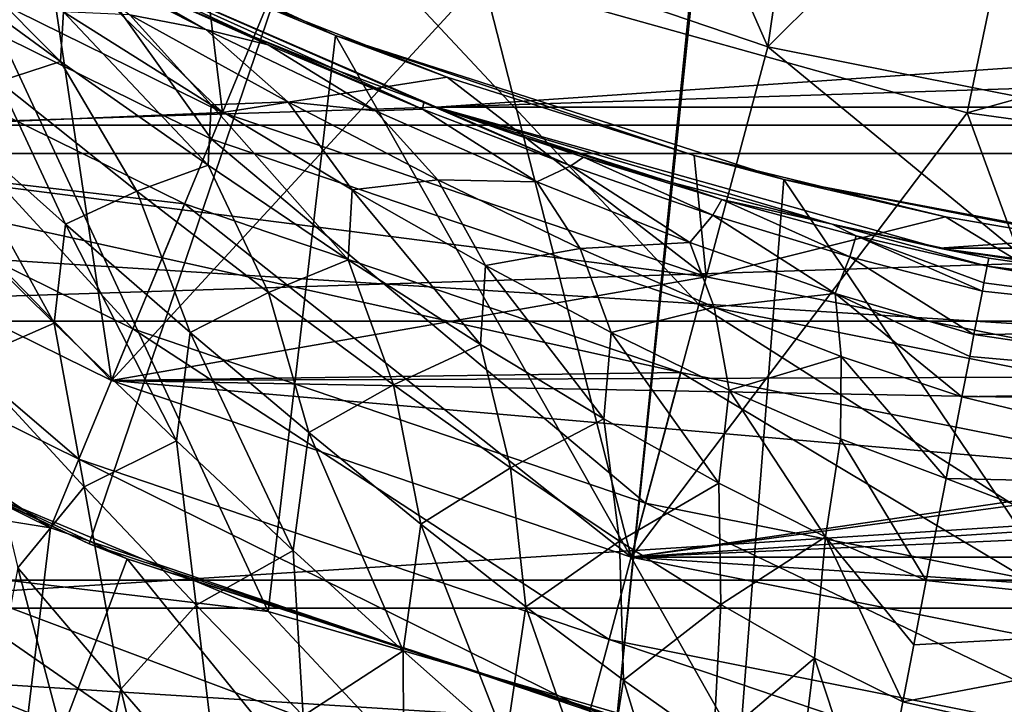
# Model space of a CAD drawing. Header units: metres. Extents: x -25 to 31, y -154 to 31.
# Tile 35 of 110: x -7.99 to -3.36, y -19.77 to -16.55. Entities that reach past the tile are written whole.
import ezdxf

# ---------------------------------------------------------------- set-up
doc = ezdxf.new("R2010")
doc.units = ezdxf.units.M
doc.layers.add('solid_FIT-WB-M-WASTE', color=7, linetype='CONTINUOUS')

msp = doc.modelspace()

# ---------------------------------------------------------------- linework, layer by layer
at = {"layer": 'solid_FIT-WB-M-WASTE'}
for points in [[(-4, -8.24264, 155.550003), (-10.022118, -17.883154, 155.550003), (-12.21831, -16.460951, 155.550003)], [(-4, -8.24264, 155.550003), (-7.663042, -19.01388, 155.550003), (-10.022118, -17.883154, 155.550003)], [(-4, -8.24264, 155.550003), (-5.179343, -19.834927, 155.550003), (-7.663042, -19.01388, 155.550003)], [(-4, -8.24264, 155.550003), (-4, -8.5, 155.550003), (-5.179343, -19.834927, 155.550003)], [(-4, -8.5, 155.550003), (-2.611139, -20.333027, 155.550003), (-5.179343, -19.834927, 155.550003)], [(-4, -8.5, 155.550003), (4, -8.5, 155.550003), (-2.611139, -20.333027, 155.550003)], [(-10.005287, -14.17451, 125), (-7.982016, -15.404863, 125), (-9.874999, -17.104, 125)], [(-20.144451, -14.635951, -5), (20.144436, -14.635973, -5), (18.151312, -17.045227, -5)], [(-20.144451, -14.635951, -5), (18.151312, -17.045227, -5), (-18.151327, -17.045212, -5)], [(-5.274629, -14.840511, 136.5), (-6.607373, -15.951254, 134.485275), (-4.468796, -16.677223, 134.485275)], [(-4.249539, -15.16588, 136.5), (-5.274629, -14.840511, 136.5), (-4.468796, -16.677223, 134.485275)], [(-8.632896, -14.952357, 134.485275), (-9.260183, -16.03883, 132.286728), (-7.08748, -17.11031, 132.286728)], [(-6.607373, -15.951254, 134.485275), (-8.632896, -14.952357, 134.485275), (-7.08748, -17.11031, 132.286728)], [(-3.204751, -15.420506, 136.5), (-4.249539, -15.16588, 136.5), (-4.468796, -16.677223, 134.485275)], [(-7.982016, -15.404863, 125), (-7.557984, -18.246626, 125), (-9.874999, -17.104, 125)], [(-7.982016, -15.404863, 125), (-5.810044, -16.348265, 125), (-7.557984, -18.246626, 125)], [(-3.204751, -15.420506, 136.5), (-4.468796, -16.677223, 134.485275), (-2.253757, -17.11784, 134.485275)], [(-6.820456, -19.332132, 113), (-8.953806, -18.44124, 113), (-8.514702, -15.688287, 113)], [(-6.503778, -16.622978, 113), (-8.514702, -15.688287, 113), (-7.11145, -16.372227, 118.073357)], [(-6.820456, -19.332132, 113), (-8.514702, -15.688287, 113), (-6.503778, -16.622978, 113)], [(-8.212215, -15.848723, 118.073357), (-9.192455, -15.921901, 119), (-7.035678, -16.985508, 119)], [(-7.11145, -16.372227, 118.073357), (-8.212215, -15.848723, 118.073357), (-7.035678, -16.985508, 119)], [(-7.035678, -16.985508, 119), (-9.192455, -15.921901, 119), (-9.874989, -17.104008, 119)], [(8.281183, -15.981927, 92.5), (-8.281161, -15.981938, 92.5), (-6.027803, -16.960703, 92.5)], [(-8.281161, -15.981938, 92.5), (-6.490128, -16.78923, 95.730965), (-6.088356, -16.939066, 95.549194)], [(-6.027803, -16.960703, 92.5), (-8.281161, -15.981938, 92.5), (-6.088356, -16.939066, 95.549194)], [(-8.281161, -15.981938, 92.5), (-7.314463, -16.446842, 96.191597), (-6.898772, -16.62549, 95.944252)], [(-8.281161, -15.981938, 92.5), (-6.898772, -16.62549, 95.944252), (-6.490128, -16.78923, 95.730965)], [(-6.607373, -15.951254, 134.485275), (-7.08748, -17.11031, 132.286728), (-4.793509, -17.889029, 132.286728)], [(-4.468796, -16.677223, 134.485275), (-6.607373, -15.951254, 134.485275), (-4.793509, -17.889029, 132.286728)], [(8.281183, -15.981927, 92.5), (-6.027803, -16.960703, 92.5), (6.027813, -16.960701, 92.5)], [(-8.523359, -16.215174, 100.405174), (-7.798144, -16.745296, 100.388519), (-8.507537, -16.034103, 99.384872)], [(-7.798144, -16.745296, 100.388519), (-7.783934, -16.511282, 99.37735), (-8.507537, -16.034103, 99.384872)], [(-3.529885, -16.987125, 126), (-5.810057, -16.348265, 126), (-3.326434, -16.008039, 127)], [(-3.529885, -16.987125, 126), (-3.326434, -16.008039, 127), (-1.115737, -16.311886, 127)], [(-9.260183, -16.03883, 132.286728), (-9.743591, -16.876102, 129.947311), (-7.457467, -18.003517, 129.947311)], [(-7.08748, -17.11031, 132.286728), (-9.260183, -16.03883, 132.286728), (-7.457467, -18.003517, 129.947311)], [(-7.949764, -16.16634, 97.350349), (-7.114295, -16.595154, 97.390656), (-7.737612, -16.252056, 96.476028)], [(-7.471189, -16.525452, 98.376045), (-7.114295, -16.595154, 97.390656), (-7.949764, -16.16634, 97.350349)], [(-8.088397, -16.840052, 101.393562), (-7.798144, -16.745296, 100.388519), (-8.523359, -16.215174, 100.405174)], [(-7.114295, -16.595154, 97.390656), (-7.574832, -16.328562, 96.362686), (-7.737612, -16.252056, 96.476028)], [(-1.183975, -17.309555, 126), (-3.529885, -16.987125, 126), (-1.115737, -16.311886, 127)], [(-12.845388, -17.178431, 158.550003), (13.919198, -16.32049, 158.550003), (-13.919399, -16.320318, 158.550003)], [(-12.845388, -17.178431, 158.550003), (12.845169, -17.178595, 158.550003), (13.919198, -16.32049, 158.550003)], [(-9.875013, -17.103992, 121), (-9.424944, -16.324608, 121), (-7.213596, -17.415125, 121)], [(-9.424961, -16.324602, 123.099998), (-9.87501, -17.103996, 124), (-7.557957, -18.246637, 124)], [(-7.213615, -17.415115, 123.099998), (-9.424961, -16.324602, 123.099998), (-7.557957, -18.246637, 124)], [(-9.424944, -16.324608, 121), (-9.424961, -16.324602, 123.099998), (-7.213615, -17.415115, 123.099998)], [(-7.213596, -17.415125, 121), (-9.424944, -16.324608, 121), (-7.213615, -17.415115, 123.099998)], [(-7.314463, -16.446842, 96.191597), (-7.574832, -16.328562, 96.362686), (-6.820398, -16.667068, 96.415451)], [(-7.114295, -16.595154, 97.390656), (-6.820398, -16.667068, 96.415451), (-7.574832, -16.328562, 96.362686)], [(-5.810044, -16.348265, 125), (-5.111654, -19.07704, 125), (-7.557984, -18.246626, 125)], [(-3.529885, -16.987125, 126), (-5.810044, -16.348265, 125), (-5.810057, -16.348265, 126)], [(-5.810044, -16.348265, 125), (-3.529861, -16.987127, 125), (-5.111654, -19.07704, 125)], [(-3.529885, -16.987125, 126), (-3.529861, -16.987127, 125), (-5.810044, -16.348265, 125)], [(-5.977601, -16.819357, 118.073357), (-7.11145, -16.372227, 118.073357), (-7.035678, -16.985508, 119)], [(-6.503778, -16.622978, 113), (-7.11145, -16.372227, 118.073357), (-5.977601, -16.819357, 118.073357)], [(-6.898772, -16.62549, 95.944252), (-7.314463, -16.446842, 96.191597), (-6.820398, -16.667068, 96.415451)], [(-7.798144, -16.745296, 100.388519), (-7.103261, -17.233728, 100.422531), (-7.783934, -16.511282, 99.37735)], [(-7.783934, -16.511282, 99.37735), (-7.088688, -16.950089, 99.415604), (-7.471189, -16.525452, 98.376045)], [(-7.103261, -17.233728, 100.422531), (-7.088688, -16.950089, 99.415604), (-7.783934, -16.511282, 99.37735)], [(-7.471189, -16.525452, 98.376045), (-6.728213, -16.93594, 98.43911), (-7.114295, -16.595154, 97.390656)], [(-7.088688, -16.950089, 99.415604), (-6.728213, -16.93594, 98.43911), (-7.471189, -16.525452, 98.376045)], [(-7.114295, -16.595154, 97.390656), (-6.315344, -16.977169, 97.478188), (-6.820398, -16.667068, 96.415451)], [(-6.728213, -16.93594, 98.43911), (-6.315344, -16.977169, 97.478188), (-7.114295, -16.595154, 97.390656)], [(-6.898772, -16.62549, 95.944252), (-6.820398, -16.667068, 96.415451), (-6.094141, -16.969713, 96.500839)], [(-6.490128, -16.78923, 95.730965), (-6.898772, -16.62549, 95.944252), (-6.094141, -16.969713, 96.500839)], [(-4.601452, -19.976902, 113), (-6.820456, -19.332132, 113), (-6.503778, -16.622978, 113)], [(-6.503778, -16.622978, 113), (-5.977601, -16.819357, 118.073357), (-4.815895, -17.188066, 118.073357)], [(-4.392477, -17.301117, 113), (-6.503778, -16.622978, 113), (-4.815895, -17.188066, 118.073357)], [(-4.601452, -19.976902, 113), (-6.503778, -16.622978, 113), (-4.392477, -17.301117, 113)], [(-6.315344, -16.977169, 97.478188), (-6.094141, -16.969713, 96.500839), (-6.820398, -16.667068, 96.415451)], [(-4.468796, -16.677223, 134.485275), (-4.793509, -17.889029, 132.286728), (-2.41752, -18.361662, 132.286728)], [(-2.253757, -17.11784, 134.485275), (-4.468796, -16.677223, 134.485275), (-2.41752, -18.361662, 132.286728)], [(-8.088397, -16.840052, 101.393562), (-7.438848, -17.355593, 101.397583), (-7.798144, -16.745296, 100.388519)], [(-7.438848, -17.355593, 101.397583), (-7.103261, -17.233728, 100.422531), (-7.798144, -16.745296, 100.388519)], [(-5.977601, -16.819357, 118.073357), (-7.035678, -16.985508, 119), (-4.75843, -17.758535, 119)], [(-6.490128, -16.78923, 95.730965), (-6.094141, -16.969713, 96.500839), (-6.088356, -16.939066, 95.549194)], [(-4.815895, -17.188066, 118.073357), (-5.977601, -16.819357, 118.073357), (-4.75843, -17.758535, 119)], [(-8.38438, -16.967279, 102.399429), (-7.77426, -17.510944, 102.371468), (-8.088397, -16.840052, 101.393562)], [(-7.77426, -17.510944, 102.371468), (-7.438848, -17.355593, 101.397583), (-8.088397, -16.840052, 101.393562)], [(-9.743591, -16.876102, 129.947311), (-10.075378, -17.450764, 127.504517), (-7.711407, -18.61657, 127.504517)], [(-7.457467, -18.003517, 129.947311), (-9.743591, -16.876102, 129.947311), (-7.711407, -18.61657, 127.504517)], [(-7.103261, -17.233728, 100.422531), (-6.443182, -17.677999, 100.500931), (-7.088688, -16.950089, 99.415604)], [(-7.088688, -16.950089, 99.415604), (-6.425519, -17.348682, 99.494057), (-6.728213, -16.93594, 98.43911)], [(-6.443182, -17.677999, 100.500931), (-6.425519, -17.348682, 99.494057), (-7.088688, -16.950089, 99.415604)], [(-6.728213, -16.93594, 98.43911), (-6.021125, -17.302576, 98.541733), (-6.315344, -16.977169, 97.478188)], [(-6.425519, -17.348682, 99.494057), (-6.021125, -17.302576, 98.541733), (-6.728213, -16.93594, 98.43911)], [(-6.094141, -16.969713, 96.500839), (-5.396381, -17.236544, 96.614342), (-6.088356, -16.939066, 95.549194)], [(-5.396381, -17.236544, 96.614342), (-6.010881, -16.966711, 95.517265), (-6.088356, -16.939066, 95.549194)], [(-6.027803, -16.960703, 92.5), (-6.088356, -16.939066, 95.549194), (-6.010881, -16.966711, 95.517265)], [(6.027813, -16.960701, 92.5), (-6.027803, -16.960703, 92.5), (-3.662181, -17.623518, 92.5)], [(-6.027803, -16.960703, 92.5), (-6.010881, -16.966711, 95.517265), (-5.693426, -17.075857, 95.39666)], [(-6.027803, -16.960703, 92.5), (-5.693426, -17.075857, 95.39666), (-4.920944, -17.314281, 95.171249)], [(-6.027803, -16.960703, 92.5), (-4.920944, -17.314281, 95.171249), (-4.166029, -17.511259, 95.041679)], [(-3.662181, -17.623518, 92.5), (-6.027803, -16.960703, 92.5), (-4.166029, -17.511259, 95.041679)], [(6.027813, -16.960701, 92.5), (-3.662181, -17.623518, 92.5), (3.662187, -17.623518, 92.5)], [(-4.75843, -17.758535, 119), (-7.035678, -16.985508, 119), (-9.874989, -17.104008, 119)], [(-8.427139, -17.385344, 103.369934), (-7.828038, -17.97592, 103.326668), (-8.38438, -16.967279, 102.399429)], [(-7.828038, -17.97592, 103.326668), (-7.77426, -17.510944, 102.371468), (-8.38438, -16.967279, 102.399429)], [(-6.315344, -16.977169, 97.478188), (-5.555712, -17.311378, 97.604446), (-6.094141, -16.969713, 96.500839)], [(-6.021125, -17.302576, 98.541733), (-5.555712, -17.311378, 97.604446), (-6.315344, -16.977169, 97.478188)], [(-5.555712, -17.311378, 97.604446), (-5.396381, -17.236544, 96.614342), (-6.094141, -16.969713, 96.500839)], [(-5.693426, -17.075857, 95.39666), (-6.010881, -16.966711, 95.517265), (-5.336658, -17.194946, 95.618881)], [(-5.396381, -17.236544, 96.614342), (-5.336658, -17.194946, 95.618881), (-6.010881, -16.966711, 95.517265)], [(-3.529861, -16.987127, 125), (-2.577873, -19.581038, 125), (-5.111654, -19.07704, 125)], [(-1.183975, -17.309555, 126), (-3.529861, -16.987127, 125), (-3.529885, -16.987125, 126)], [(-3.529861, -16.987127, 125), (-1.183958, -17.309555, 125), (-2.577873, -19.581038, 125)], [(-1.183975, -17.309555, 126), (-1.183958, -17.309555, 125), (-3.529861, -16.987127, 125)], [(-18.151327, -17.045212, -5), (18.151312, -17.045227, -5), (15.871919, -19.185724, -5)], [(-18.151327, -17.045212, -5), (15.871919, -19.185724, -5), (-15.871932, -19.185713, -5)], [(-4.920944, -17.314281, 95.171249), (-5.693426, -17.075857, 95.39666), (-5.336658, -17.194946, 95.618881)], [(-9.875013, -17.103992, 121), (-7.213596, -17.415125, 121), (-4.878749, -18.207699, 121)], [(-7.557957, -18.246635, 121), (-9.875013, -17.103992, 121), (-4.878749, -18.207699, 121)], [(-9.874989, -17.104008, 119), (-9.875013, -17.103992, 121), (-7.557957, -18.246635, 121)], [(-9.87501, -17.103996, 124), (-9.874999, -17.104, 125), (-7.557984, -18.246626, 125)], [(-7.557957, -18.246637, 124), (-9.87501, -17.103996, 124), (-7.557984, -18.246626, 125)], [(-7.55793, -18.246647, 119), (-9.874989, -17.104008, 119), (-7.557957, -18.246635, 121)], [(-4.75843, -17.758535, 119), (-9.874989, -17.104008, 119), (-7.55793, -18.246647, 119)], [(-7.08748, -17.11031, 132.286728), (-7.457467, -18.003517, 129.947311), (-5.043744, -18.822887, 129.947311)], [(-4.793509, -17.889029, 132.286728), (-7.08748, -17.11031, 132.286728), (-5.043744, -18.822887, 129.947311)], [(-11.717711, -17.96657, 158.550003), (12.845169, -17.178595, 158.550003), (-12.845388, -17.178431, 158.550003)], [(-11.717711, -17.96657, 158.550003), (11.717476, -17.966722, 158.550003), (12.845169, -17.178595, 158.550003)], [(-5.396381, -17.236544, 96.614342), (-4.726728, -17.467726, 96.749741), (-5.336658, -17.194946, 95.618881)], [(-4.920944, -17.314281, 95.171249), (-5.336658, -17.194946, 95.618881), (-4.685188, -17.393936, 95.738846)], [(-4.726728, -17.467726, 96.749741), (-4.685188, -17.393936, 95.738846), (-5.336658, -17.194946, 95.618881)], [(-3.631644, -17.47666, 118.073357), (-4.815895, -17.188066, 118.073357), (-4.75843, -17.758535, 119)], [(-4.392477, -17.301117, 113), (-4.815895, -17.188066, 118.073357), (-3.631644, -17.47666, 118.073357)], [(-7.438848, -17.355593, 101.397583), (-6.818476, -17.831753, 101.445503), (-7.103261, -17.233728, 100.422531)], [(-6.818476, -17.831753, 101.445503), (-6.443182, -17.677999, 100.500931), (-7.103261, -17.233728, 100.422531)], [(-5.555712, -17.311378, 97.604446), (-4.835646, -17.597631, 97.759857), (-5.396381, -17.236544, 96.614342)], [(-4.835646, -17.597631, 97.759857), (-4.726728, -17.467726, 96.749741), (-5.396381, -17.236544, 96.614342)], [(-6.425519, -17.348682, 99.494057), (-5.797272, -17.705673, 99.606049), (-6.021125, -17.302576, 98.541733)], [(-6.021125, -17.302576, 98.541733), (-5.352025, -17.624418, 98.676025), (-5.555712, -17.311378, 97.604446)], [(-5.797272, -17.705673, 99.606049), (-5.352025, -17.624418, 98.676025), (-6.021125, -17.302576, 98.541733)], [(-5.352025, -17.624418, 98.676025), (-4.835646, -17.597631, 97.759857), (-5.555712, -17.311378, 97.604446)], [(-4.166029, -17.511259, 95.041679), (-4.920944, -17.314281, 95.171249), (-4.685188, -17.393936, 95.738846)], [(-2.32287, -20.367971, 113), (-4.601452, -19.976902, 113), (-4.392477, -17.301117, 113)], [(-4.392477, -17.301117, 113), (-3.631644, -17.47666, 118.073357), (-2.430529, -17.68375, 118.073357)], [(-2.213252, -17.712255, 113), (-4.392477, -17.301117, 113), (-2.430529, -17.68375, 118.073357)], [(-2.32287, -20.367971, 113), (-4.392477, -17.301117, 113), (-2.213252, -17.712255, 113)], [(-7.77426, -17.510944, 102.371468), (-7.188078, -18.019615, 102.386871), (-7.438848, -17.355593, 101.397583)], [(-7.188078, -18.019615, 102.386871), (-6.818476, -17.831753, 101.445503), (-7.438848, -17.355593, 101.397583)], [(-6.443182, -17.677999, 100.500931), (-5.821486, -18.076067, 100.616302), (-6.425519, -17.348682, 99.494057)], [(-5.821486, -18.076067, 100.616302), (-5.797272, -17.705673, 99.606049), (-6.425519, -17.348682, 99.494057)], [(-8.23441, -18.154211, 104.276428), (-7.828038, -17.97592, 103.326668), (-8.427139, -17.385344, 103.369934)], [(-7.213615, -17.415115, 123.099998), (-7.557957, -18.246637, 124), (-5.111726, -19.077023, 124)], [(-4.878771, -18.207693, 123.099998), (-7.213615, -17.415115, 123.099998), (-5.111726, -19.077023, 124)], [(-7.213596, -17.415125, 121), (-7.213615, -17.415115, 123.099998), (-4.878771, -18.207693, 123.099998)], [(-4.878749, -18.207699, 121), (-7.213596, -17.415125, 121), (-4.878771, -18.207693, 123.099998)], [(-4.726728, -17.467726, 96.749741), (-4.082357, -17.663929, 96.900963), (-4.685188, -17.393936, 95.738846)], [(-4.166029, -17.511259, 95.041679), (-4.685188, -17.393936, 95.738846), (-4.052691, -17.564814, 95.873512)], [(-4.082357, -17.663929, 96.900963), (-4.052691, -17.564814, 95.873512), (-4.685188, -17.393936, 95.738846)], [(-10.075378, -17.450764, 127.504517), (-10.250281, -17.753357, 125), (-7.845308, -18.939405, 125)], [(-7.711407, -18.61657, 127.504517), (-10.075378, -17.450764, 127.504517), (-7.845308, -18.939405, 125)], [(-4.835646, -17.597631, 97.759857), (-4.152053, -17.836525, 97.934723), (-4.726728, -17.467726, 96.749741)], [(-4.152053, -17.836525, 97.934723), (-4.082357, -17.663929, 96.900963), (-4.726728, -17.467726, 96.749741)], [(-7.828038, -17.97592, 103.326668), (-7.252151, -18.530357, 103.32914), (-7.77426, -17.510944, 102.371468)], [(-7.252151, -18.530357, 103.32914), (-7.188078, -18.019615, 102.386871), (-7.77426, -17.510944, 102.371468)], [(-3.631644, -17.47666, 118.073357), (-4.75843, -17.758535, 119), (-2.399665, -18.227722, 119)], [(-4.166029, -17.511259, 95.041679), (-3.435928, -17.708359, 96.020332), (-3.428587, -17.67045, 95)], [(-3.662181, -17.623518, 92.5), (-4.166029, -17.511259, 95.041679), (-3.428587, -17.67045, 95)], [(-4.166029, -17.511259, 95.041679), (-4.052691, -17.564814, 95.873512), (-3.435928, -17.708359, 96.020332)], [(-2.430529, -17.68375, 118.073357), (-3.631644, -17.47666, 118.073357), (-2.399665, -18.227722, 119)], [(-4.082357, -17.663929, 96.900963), (-3.45879, -17.826187, 97.063507), (-4.052691, -17.564814, 95.873512)], [(-3.45112, -17.786659, 96.783844), (-3.435928, -17.708359, 96.020332), (-4.052691, -17.564814, 95.873512)], [(-3.45879, -17.826187, 97.063507), (-3.45112, -17.786659, 96.783844), (-4.052691, -17.564814, 95.873512)], [(-5.352025, -17.624418, 98.676025), (-4.720709, -17.901255, 98.833176), (-4.835646, -17.597631, 97.759857)], [(-4.720709, -17.901255, 98.833176), (-4.152053, -17.836525, 97.934723), (-4.835646, -17.597631, 97.759857)], [(-5.797272, -17.705673, 99.606049), (-5.205509, -18.020105, 99.744232), (-5.352025, -17.624418, 98.676025)], [(-5.205509, -18.020105, 99.744232), (-4.720709, -17.901255, 98.833176), (-5.352025, -17.624418, 98.676025)], [(-3.662181, -17.623518, 92.5), (-3.428587, -17.67045, 95), (-1.722186, -17.917423, 95)], [(-1.228394, -17.958036, 92.5), (-3.662181, -17.623518, 92.5), (-1.722186, -17.917423, 95)], [(3.662187, -17.623518, 92.5), (-3.662181, -17.623518, 92.5), (-1.228394, -17.958036, 92.5)], [(-6.818476, -17.831753, 101.445503), (-6.23116, -18.266098, 101.53157), (-6.443182, -17.677999, 100.500931)], [(-6.23116, -18.266098, 101.53157), (-5.821486, -18.076067, 100.616302), (-6.443182, -17.677999, 100.500931)], [(-4.152053, -17.836525, 97.934723), (-3.498201, -18.02931, 98.120293), (-4.082357, -17.663929, 96.900963)], [(-3.498201, -18.02931, 98.120293), (-3.45879, -17.826187, 97.063507), (-4.082357, -17.663929, 96.900963)], [(-1.722186, -17.917423, 95), (-3.428587, -17.67045, 95), (-3.435928, -17.708359, 96.020332)], [(-5.821486, -18.076067, 100.616302), (-5.240481, -18.426373, 100.760239), (-5.797272, -17.705673, 99.606049)], [(-5.240481, -18.426373, 100.760239), (-5.205509, -18.020105, 99.744232), (-5.797272, -17.705673, 99.606049)], [(-1.731139, -18.010571, 96.586754), (-3.435928, -17.708359, 96.020332), (-3.45112, -17.786659, 96.783844)], [(-1.731139, -18.010571, 96.586754), (-1.722186, -17.917423, 95), (-3.435928, -17.708359, 96.020332)], [(-7.845308, -18.939405, 125), (-15, -17.783419, 125), (-15.000001, -77.891708, 125)], [(-15.000001, -77.891708, 125), (-14.999984, -138, 125), (15, -17.783419, 125)], [(5.305906, -19.801447, 125), (-15.000001, -77.891708, 125), (15, -17.783419, 125)], [(-7.845308, -18.939405, 125), (-10.250281, -17.753357, 125), (-15, -17.783419, 125)], [(-14.999984, -138, 125), (15, -138, 125), (15, -17.783419, 125)], [(-2.399665, -18.227722, 119), (-4.75843, -17.758535, 119), (-7.55793, -18.246647, 119)], [(-1.731139, -18.010571, 96.586754), (-3.45112, -17.786659, 96.783844), (-3.45879, -17.826187, 97.063507)], [(-7.188078, -18.019615, 102.386871), (-6.629453, -18.490698, 102.440971), (-6.818476, -17.831753, 101.445503)], [(-6.629453, -18.490698, 102.440971), (-6.23116, -18.266098, 101.53157), (-6.818476, -17.831753, 101.445503)], [(-4.720709, -17.901255, 98.833176), (-4.12386, -18.133537, 99.004364), (-4.152053, -17.836525, 97.934723)], [(-3.518374, -18.133276, 98.53653), (-3.498201, -18.02931, 98.120293), (-4.152053, -17.836525, 97.934723)], [(-3.555061, -18.322357, 99.181953), (-3.518374, -18.133276, 98.53653), (-4.152053, -17.836525, 97.934723)], [(-4.12386, -18.133537, 99.004364), (-3.555061, -18.322357, 99.181953), (-4.152053, -17.836525, 97.934723)], [(-1.731139, -18.010571, 96.586754), (-3.45879, -17.826187, 97.063507), (-3.498201, -18.02931, 98.120293)], [(-10.022118, -17.883154, 155.550003), (-7.663042, -19.01388, 155.550003), (-9.798201, -18.006813, 129.050003)], [(-4.793509, -17.889029, 132.286728), (-5.043744, -18.822887, 129.947311), (-2.543721, -19.320194, 129.947311)], [(-2.41752, -18.361662, 132.286728), (-4.793509, -17.889029, 132.286728), (-2.543721, -19.320194, 129.947311)], [(-5.205509, -18.020105, 99.744232), (-4.649742, -18.291645, 99.900436), (-4.720709, -17.901255, 98.833176)], [(-4.649742, -18.291645, 99.900436), (-4.12386, -18.133537, 99.004364), (-4.720709, -17.901255, 98.833176)], [(-9.324583, -19.317207, 158.550003), (11.717476, -17.966722, 158.550003), (-11.717711, -17.96657, 158.550003)], [(-9.324583, -19.317207, 158.550003), (9.324399, -19.317295, 158.550003), (11.717476, -17.966722, 158.550003)], [(-8.23441, -18.154211, 104.276428), (-7.686361, -18.746048, 104.236908), (-7.828038, -17.97592, 103.326668)], [(-7.686361, -18.746048, 104.236908), (-7.252151, -18.530357, 103.32914), (-7.828038, -17.97592, 103.326668)], [(-8.105427, -20.721109, 129.050003), (-9.798201, -18.006813, 129.050003), (-7.484507, -19.084864, 129.050003)], [(-7.663042, -19.01388, 155.550003), (-7.484507, -19.084864, 129.050003), (-9.798201, -18.006813, 129.050003)], [(-7.457467, -18.003517, 129.947311), (-7.711407, -18.61657, 127.504517), (-5.215492, -19.46384, 127.504517)], [(-5.043744, -18.822887, 129.947311), (-7.457467, -18.003517, 129.947311), (-5.215492, -19.46384, 127.504517)], [(-7.252151, -18.530357, 103.32914), (-6.703377, -19.045437, 103.372566), (-7.188078, -18.019615, 102.386871)], [(-6.703377, -19.045437, 103.372566), (-6.629453, -18.490698, 102.440971), (-7.188078, -18.019615, 102.386871)], [(-5.240481, -18.426373, 100.760239), (-4.699932, -18.728119, 100.923286), (-5.205509, -18.020105, 99.744232)], [(-4.699932, -18.728119, 100.923286), (-4.649742, -18.291645, 99.900436), (-5.205509, -18.020105, 99.744232)], [(-1.757875, -18.288719, 98.15152), (-1.731139, -18.010571, 96.586754), (-3.498201, -18.02931, 98.120293)], [(-1.757875, -18.288719, 98.15152), (-3.498201, -18.02931, 98.120293), (-3.518374, -18.133276, 98.53653)], [(-6.23116, -18.266098, 101.53157), (-5.679893, -18.656586, 101.648979), (-5.821486, -18.076067, 100.616302)], [(-5.679893, -18.656586, 101.648979), (-5.240481, -18.426373, 100.760239), (-5.821486, -18.076067, 100.616302)], [(-8.23441, -18.154211, 104.276428), (-7.998247, -19.126511, 105.12561), (-7.686361, -18.746048, 104.236908)], [(-4.649742, -18.291645, 99.900436), (-4.126555, -18.520571, 100.066589), (-4.12386, -18.133537, 99.004364)], [(-4.126555, -18.520571, 100.066589), (-3.629806, -18.707582, 100.235321), (-4.12386, -18.133537, 99.004364)], [(-3.629806, -18.707582, 100.235321), (-3.555061, -18.322357, 99.181953), (-4.12386, -18.133537, 99.004364)], [(-1.757875, -18.288719, 98.15152), (-3.518374, -18.133276, 98.53653), (-3.555061, -18.322357, 99.181953)], [(-7.557957, -18.246635, 121), (-4.878749, -18.207699, 121), (-2.460342, -18.688745, 121)], [(-4.878771, -18.207693, 123.099998), (-5.111726, -19.077023, 124), (-2.577858, -19.581041, 124)], [(-2.460359, -18.688744, 123.099998), (-4.878771, -18.207693, 123.099998), (-2.577858, -19.581041, 124)], [(-4.878749, -18.207699, 121), (-4.878771, -18.207693, 123.099998), (-2.460359, -18.688744, 123.099998)], [(-2.460342, -18.688745, 121), (-4.878749, -18.207699, 121), (-2.460359, -18.688744, 123.099998)], [(-7.557957, -18.246637, 124), (-7.557984, -18.246626, 125), (-5.111654, -19.07704, 125)], [(-5.111718, -19.077024, 121), (-7.557957, -18.246635, 121), (-2.460342, -18.688745, 121)], [(-7.55793, -18.246647, 119), (-7.557957, -18.246635, 121), (-5.111718, -19.077024, 121)], [(-5.111726, -19.077023, 124), (-7.557957, -18.246637, 124), (-5.111654, -19.07704, 125)], [(-2.399665, -18.227722, 119), (-7.55793, -18.246647, 119), (0, -18.385, 119)], [(-5.1117, -19.077028, 119), (-7.55793, -18.246647, 119), (-5.111718, -19.077024, 121)], [(0, -18.385, 119), (-7.55793, -18.246647, 119), (-5.1117, -19.077028, 119)], [(-5.1117, -19.077028, 119), (5.111718, -19.077024, 119), (7.557957, -18.246635, 119)], [(0, -18.385, 119), (-5.1117, -19.077028, 119), (7.557957, -18.246635, 119)], [(-6.629453, -18.490698, 102.440971), (-6.101796, -18.921711, 102.528496), (-6.23116, -18.266098, 101.53157)], [(-6.101796, -18.921711, 102.528496), (-5.679893, -18.656586, 101.648979), (-6.23116, -18.266098, 101.53157)], [(-4.699932, -18.728119, 100.923286), (-4.196354, -18.981222, 101.095917), (-4.649742, -18.291645, 99.900436)], [(-4.196354, -18.981222, 101.095917), (-4.126555, -18.520571, 100.066589), (-4.649742, -18.291645, 99.900436)], [(-1.802021, -18.748014, 99.672585), (-1.757875, -18.288719, 98.15152), (-3.555061, -18.322357, 99.181953)], [(-1.802021, -18.748014, 99.672585), (-3.555061, -18.322357, 99.181953), (-3.629806, -18.707582, 100.235321)], [(-8.536766, -19.126379, 113.05014), (-8.953806, -18.44124, 113), (-6.820456, -19.332132, 113)], [(-5.679893, -18.656586, 101.648979), (-5.166457, -19.001583, 101.790077), (-5.240481, -18.426373, 100.760239)], [(-5.166457, -19.001583, 101.790077), (-4.699932, -18.728119, 100.923286), (-5.240481, -18.426373, 100.760239)], [(-6.703377, -19.045437, 103.372566), (-6.185484, -19.518011, 103.4515), (-6.629453, -18.490698, 102.440971)], [(-6.185484, -19.518011, 103.4515), (-6.101796, -18.921711, 102.528496), (-6.629453, -18.490698, 102.440971)], [(-7.686361, -18.746048, 104.236908), (-7.159233, -19.303335, 104.238708), (-7.252151, -18.530357, 103.32914)], [(-7.159233, -19.303335, 104.238708), (-6.703377, -19.045437, 103.372566), (-7.252151, -18.530357, 103.32914)], [(-4.196354, -18.981222, 101.095917), (-3.72272, -19.186453, 101.269814), (-4.126555, -18.520571, 100.066589)], [(-3.72272, -19.186453, 101.269814), (-3.629806, -18.707582, 100.235321), (-4.126555, -18.520571, 100.066589)], [(-7.711407, -18.61657, 127.504517), (-7.845308, -18.939405, 125), (-5.306099, -19.801395, 125)], [(-5.215492, -19.46384, 127.504517), (-7.711407, -18.61657, 127.504517), (-5.306099, -19.801395, 125)], [(-6.101796, -18.921711, 102.528496), (-5.607677, -19.310514, 102.643188), (-5.679893, -18.656586, 101.648979)], [(-5.607677, -19.310514, 102.643188), (-5.166457, -19.001583, 101.790077), (-5.679893, -18.656586, 101.648979)], [(-5.111718, -19.077024, 121), (-2.460342, -18.688745, 121), (0, -18.85, 121)], [(-1.862967, -19.38209, 101.128883), (-3.629806, -18.707582, 100.235321), (-3.72272, -19.186453, 101.269814)], [(-1.862967, -19.38209, 101.128883), (-1.802021, -18.748014, 99.672585), (-3.629806, -18.707582, 100.235321)], [(-7.686361, -18.746048, 104.236908), (-7.998247, -19.126511, 105.12561), (-7.513357, -19.697792, 105.093895)], [(-7.686361, -18.746048, 104.236908), (-7.513357, -19.697792, 105.093895), (-7.159233, -19.303335, 104.238708)], [(-5.166457, -19.001583, 101.790077), (-4.690369, -19.300106, 101.946342), (-4.699932, -18.728119, 100.923286)], [(-4.690369, -19.300106, 101.946342), (-4.196354, -18.981222, 101.095917), (-4.699932, -18.728119, 100.923286)], [(-5.043744, -18.822887, 129.947311), (-5.215492, -19.46384, 127.504517), (-2.63034, -19.978081, 127.504517)], [(-5.111718, -19.077024, 121), (0, -18.85, 121), (5.1117, -19.077028, 121)], [(-2.543721, -19.320194, 129.947311), (-5.043744, -18.822887, 129.947311), (-2.63034, -19.978081, 127.504517)], [(-5.306099, -19.801395, 125), (-7.845308, -18.939405, 125), (-15.000001, -77.891708, 125)], [(-6.185484, -19.518011, 103.4515), (-5.701468, -19.945204, 103.559502), (-6.101796, -18.921711, 102.528496)], [(-5.701468, -19.945204, 103.559502), (-5.607677, -19.310514, 102.643188), (-6.101796, -18.921711, 102.528496)], [(-5.607677, -19.310514, 102.643188), (-5.148516, -19.655317, 102.778099), (-5.166457, -19.001583, 101.790077)], [(-5.148516, -19.655317, 102.778099), (-4.690369, -19.300106, 101.946342), (-5.166457, -19.001583, 101.790077)], [(-4.690369, -19.300106, 101.946342), (-4.24819, -19.551815, 102.109261), (-4.196354, -18.981222, 101.095917)], [(-4.24819, -19.551815, 102.109261), (-3.833438, -19.757078, 102.271294), (-4.196354, -18.981222, 101.095917)], [(-3.781523, -19.489513, 101.826202), (-3.72272, -19.186453, 101.269814), (-4.196354, -18.981222, 101.095917)], [(-3.833438, -19.757078, 102.271294), (-3.781523, -19.489513, 101.826202), (-4.196354, -18.981222, 101.095917)], [(-7.663042, -19.01388, 155.550003), (-5.179343, -19.834927, 155.550003), (-7.484507, -19.084864, 129.050003)], [(-7.159233, -19.303335, 104.238708), (-6.656521, -19.822708, 104.277519), (-6.703377, -19.045437, 103.372566)], [(-6.656521, -19.822708, 104.277519), (-6.185484, -19.518011, 103.4515), (-6.703377, -19.045437, 103.372566)], [(-5.474272, -21.566057, 129.050003), (-8.105427, -20.721109, 129.050003), (-7.484507, -19.084864, 129.050003)], [(-5.474272, -21.566057, 129.050003), (-7.484507, -19.084864, 129.050003), (-5.055322, -19.866899, 129.050003)], [(-5.179343, -19.834927, 155.550003), (-5.055322, -19.866899, 129.050003), (-7.484507, -19.084864, 129.050003)], [(-5.111726, -19.077023, 124), (-5.111654, -19.07704, 125), (-2.577873, -19.581038, 125)], [(-2.577858, -19.581041, 124), (-5.111726, -19.077023, 124), (-2.577873, -19.581038, 125)], [(-5.111718, -19.077024, 121), (5.1117, -19.077028, 121), (2.57784, -19.581043, 121)], [(-2.577847, -19.581041, 121), (-5.111718, -19.077024, 121), (2.57784, -19.581043, 121)], [(-5.1117, -19.077028, 119), (-5.111718, -19.077024, 121), (-2.577847, -19.581041, 121)], [(-2.57784, -19.581043, 119), (5.111718, -19.077024, 119), (-5.1117, -19.077028, 119)], [(-2.57784, -19.581043, 119), (-5.1117, -19.077028, 119), (-2.577847, -19.581041, 121)], [(-7.0047, -20.187445, 113.198257), (-8.875609, -19.437653, 113.198257), (-8.536766, -19.126379, 113.05014)], [(-8.536766, -19.126379, 113.05014), (-6.820456, -19.332132, 113), (-6.186931, -20.010414, 113.05014)], [(-7.0047, -20.187445, 113.198257), (-8.536766, -19.126379, 113.05014), (-6.186931, -20.010414, 113.05014)], [(-7.998247, -19.126511, 105.12561), (-8.12778, -19.798544, 105.954185), (-7.660476, -20.404667, 105.902084)], [(-7.513357, -19.697792, 105.093895), (-7.998247, -19.126511, 105.12561), (-7.660476, -20.404667, 105.902084)], [(-15.871932, -19.185713, -5), (15.871919, -19.185724, -5), (13.342201, -21.023689, -5)], [(-15.871932, -19.185713, -5), (13.342201, -21.023689, -5), (-13.342213, -21.023682, -5)], [(-1.862967, -19.38209, 101.128883), (-3.72272, -19.186453, 101.269814), (-3.781523, -19.489513, 101.826202)], [(-9.371654, -19.524328, 158.522751), (-6.858068, -20.542515, 158.522736), (-9.324583, -19.317207, 158.550003)], [(-6.7925, -20.346117, 158.550003), (9.324399, -19.317295, 158.550003), (-9.324583, -19.317207, 158.550003)], [(-6.858068, -20.542515, 158.522736), (-6.7925, -20.346117, 158.550003), (-9.324583, -19.317207, 158.550003)], [(-7.159233, -19.303335, 104.238708), (-7.513357, -19.697792, 105.093895), (-7.046173, -20.237167, 105.096703)], [(-7.159233, -19.303335, 104.238708), (-7.046173, -20.237167, 105.096703), (-6.656521, -19.822708, 104.277519)], [(-6.7925, -20.346117, 158.550003), (6.7925, -20.346117, 158.550003), (9.324399, -19.317295, 158.550003)], [(-5.701468, -19.945204, 103.559502), (-5.253214, -20.324488, 103.689293), (-5.607677, -19.310514, 102.643188)], [(-5.253214, -20.324488, 103.689293), (-5.148516, -19.655317, 102.778099), (-5.607677, -19.310514, 102.643188)], [(-5.148516, -19.655317, 102.778099), (-4.723719, -19.954891, 102.925514), (-4.690369, -19.300106, 101.946342)], [(-4.723719, -19.954891, 102.925514), (-4.24819, -19.551815, 102.109261), (-4.690369, -19.300106, 101.946342)], [(-6.186931, -20.010414, 113.05014), (-6.820456, -19.332132, 113), (-4.601452, -19.976902, 113)], [(-1.862967, -19.38209, 101.128883), (-3.781523, -19.489513, 101.826202), (-3.833438, -19.757078, 102.271294)], [(-1.939867, -20.182154, 102.500206), (-1.862967, -19.38209, 101.128883), (-3.833438, -19.757078, 102.271294)], [(-12.181936, -20.562353), (-6.643843, -20.447721), (-9.154235, -19.453791)], [(-9.154235, -19.453791), (-6.643843, -20.447721), (-9.130943, -19.464733, 96.410576)], [(-6.643843, -20.447721), (-8.546765, -19.728224, 96.093269), (-9.130943, -19.464733, 96.410576)], [(-8.889367, -19.847942, 113.436897), (-8.875609, -19.437653, 113.198257), (-7.0047, -20.187445, 113.198257)], [(-5.215492, -19.46384, 127.504517), (-5.306099, -19.801395, 125), (-2.676115, -20.324575, 125)], [(-2.63034, -19.978081, 127.504517), (-5.215492, -19.46384, 127.504517), (-2.676115, -20.324575, 125)], [(-9.455226, -19.698437, 158.442719), (-6.919224, -20.725702, 158.442719), (-9.371654, -19.524328, 158.522751)], [(-6.919224, -20.725702, 158.442719), (-6.858068, -20.542515, 158.522736), (-9.371654, -19.524328, 158.522751)], [(-6.656521, -19.822708, 104.277519), (-6.181593, -20.300829, 104.34845), (-6.185484, -19.518011, 103.4515)], [(-6.181593, -20.300829, 104.34845), (-5.701468, -19.945204, 103.559502), (-6.185484, -19.518011, 103.4515)], [(-4.723719, -19.954891, 102.925514), (-4.32999, -20.208599, 103.077766), (-4.24819, -19.551815, 102.109261)], [(-4.32999, -20.208599, 103.077766), (-3.961348, -20.416311, 103.227837), (-4.24819, -19.551815, 102.109261)], [(-3.961348, -20.416311, 103.227837), (-3.833438, -19.757078, 102.271294), (-4.24819, -19.551815, 102.109261)], [(-7.902804, -20.034851, 96.696304), (-8.882487, -19.590626, 96.758743), (-8.546765, -19.728224, 96.093269)], [(-7.759802, -20.239847, 97.676353), (-8.882487, -19.590626, 96.758743), (-7.902804, -20.034851, 96.696304)], [(-7.759802, -20.239847, 97.676353), (-8.695708, -19.780807, 97.729973), (-8.882487, -19.590626, 96.758743)], [(-5.253214, -20.324488, 103.689293), (-4.840395, -20.653938, 103.832672), (-5.148516, -19.655317, 102.778099)], [(-4.840395, -20.653938, 103.832672), (-4.723719, -19.954891, 102.925514), (-5.148516, -19.655317, 102.778099)], [(-9.526974, -19.847912, 158.315399), (-6.971727, -20.882971, 158.315384), (-9.455226, -19.698437, 158.442719)], [(-6.971727, -20.882971, 158.315384), (-6.919224, -20.725702, 158.442719), (-9.455226, -19.698437, 158.442719)], [(-6.643843, -20.447721), (-7.968993, -19.968603, 95.822174), (-8.546765, -19.728224, 96.093269)], [(-7.902804, -20.034851, 96.696304), (-8.546765, -19.728224, 96.093269), (-7.968993, -19.968603, 95.822174)], [(-7.513357, -19.697792, 105.093895), (-7.660476, -20.404667, 105.902084), (-7.207842, -20.979151, 105.884346)], [(-7.046173, -20.237167, 105.096703), (-7.513357, -19.697792, 105.093895), (-7.207842, -20.979151, 105.884346)], [(-1.939867, -20.182154, 102.500206), (-3.833438, -19.757078, 102.271294), (-3.961348, -20.416311, 103.227837)]]:
    msp.add_3dface(points, dxfattribs=at)

doc.saveas('drawing.dxf')
